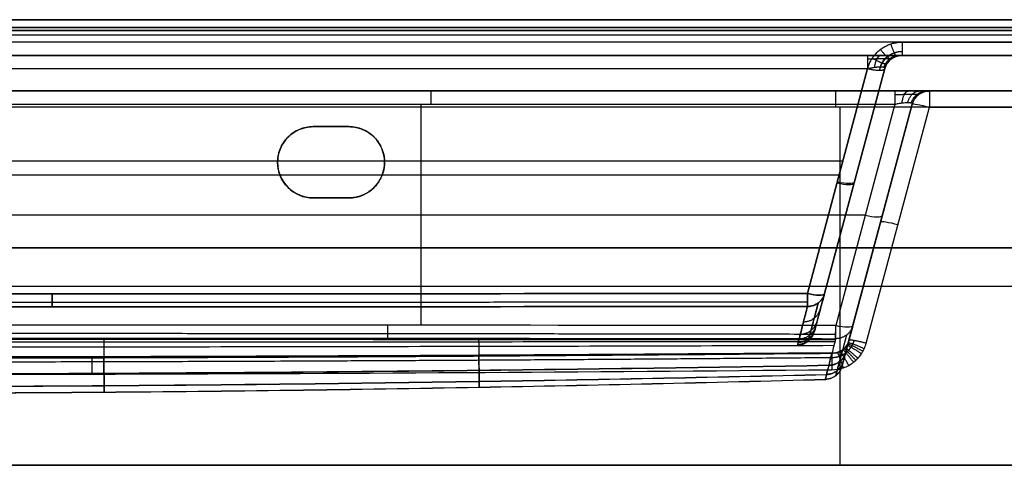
# Model space of a CAD drawing. Header units: millimetres. Extents: x -605 to 605, y -150 to 0.
# Tile 39 of 40: x 53 to 329, y -125 to 0. Entities that reach past the tile are written whole.
import ezdxf

# ---------------------------------------------------------------- set-up
doc = ezdxf.new("R2010")
doc.units = ezdxf.units.MM
doc.header["$MEASUREMENT"] = 0
doc.layers.add('Default', color=7, linetype='Continuous', true_color=0x000000)

msp = doc.modelspace()

# ---------------------------------------------------------------- linework, layer by layer
at = {"layer": 'Default'}
for p, q in [((-593.03, -4.26, -284.86), (593.03, -4.26, -284.86)), ((300.16, -10, -62), (592.48, -10, -62)), ((273.6, -76.78, 141.43), (290.5, -13.71, 158.33)), ((290.5, -13.71, -158.33), (273.6, -76.78, -141.43)), ((295.33, -13.71), (275.53, -87.57)), ((278.43, -76.78, 136.6), (295.33, -13.71, 153.5)), ((295.33, -13.71, -153.5), (278.43, -76.78, -136.6)), ((307.83, -20, -74.79), (543.42, -20, -74.79)), ((165.31, -85.71, -149.39), (165.31, -23.71, -166)), ((298.17, -23.71, -166), (281.53, -85.81, -149.36)), ((298.17, -23.71, -166), (281.53, -85.81, -149.36)), ((282.67, -24.56, -255.4), (282.67, -125, -264.19)), ((303, -23.71, -24.48), (283.37, -96.98, -24.48)), ((285.26, -89.92, 112.21), (303, -23.71, 106.42)), ((303, -23.71, -161.17), (286.36, -85.81, -144.53)), ((290.09, -90.78, 117.19), (307.83, -24.56, 111.4)), ((135, -30, -255.88), (135, -30, -292)), ((145, -30, -273.94), (135, -30, -273.94)), ((140, -30, -292), (140, -30, -255.88)), ((145, -30, -292), (145, -30, -255.88)), ((-583.56, -39.6, 151.39), (283.56, -39.6, 151.39)), ((125, -40, -292), (125, -40, -256.75)), ((155, -40, -256.75), (155, -40, -292)), ((-582.52, -43.48, -150.35), (282.52, -43.48, -150.35)), ((135, -50, -292), (135, -50, -257.63)), ((135, -50, -274.81), (145, -50, -274.81)), ((140, -50, -292), (140, -50, -257.63)), ((145, -50, -257.63), (145, -50, -292)), ((285.43, -50.64, -143.6), (285.43, -50.64, 143.6)), ((35.15, -54.76, -157.68), (289.85, -54.76, -157.68)), ((293.12, -60.57, -151.29), (293.12, -60.57, 109.64)), ((600, -64, -292), (-600, -64, -292)), ((-600, -64, 168), (600, -64, 168)), ((17.13, -74.78, -259.79), (547.81, -74.78, -259.79)), ((294.37, -74.78, 115.79), (547.81, -74.78, 115.79))]:
    msp.add_line(p, q, dxfattribs=at)
at = {"layer": 'Default', "extrusion": (1, 2.83601e-12, -2.42331e-12)}
msp.add_arc((-5, 155.48, 300.16), 5, 105, 180, dxfattribs=at)
at = {"layer": 'Default'}
for centre, radius, start, end in [((300.16, -15, 0.99), 5, 90, 165), ((307.83, -25, 106.42), 5, 90, 165), ((307.83, -25, -27.38), 5, 90, 165), ((135, -40, -292), 10, 90, 180), ((135, -40, -273.94), 10, 90, 180), ((145, -40, -292), 10, 270, 90), ((145, -40, -273.94), 10, 270, 90), ((135, -40, -292), 10, 180, 270), ((135, -40, -274.38), 10, 180, 270)]:
    msp.add_arc(centre, radius, start, end, dxfattribs=at)
at = {"layer": 'Default', "extrusion": (1, 0, 0)}
for centre, start, end in [((-25, -170.83, 168.02), 0, 75), ((-25, -250.42, 281.58), 275, 0), ((-84.52, -144.53, 281.53), 187.5176, 255)]:
    msp.add_arc(centre, 5, start, end, dxfattribs=at)
at = {"layer": 'Default', "extrusion": (1, 2.46523e-14, 1.89164e-14)}
msp.add_arc((-25, -170.83, 298.17), 5, 0, 75, dxfattribs=at)
at = {"layer": 'Default', "extrusion": (1, -7.34813e-13, -3.42381e-13)}
msp.add_arc((-25, 106.42, 307.83), 5, 360, 85, dxfattribs=at)
at = {"layer": 'Default', "extrusion": (0.2579, 0.962495, -0.084207)}
for centre in [(-303.81, 110.72, 46.37), (-303.81, 110.72, 12.16)]:
    msp.add_arc(centre, 5, 360, 88.7074, dxfattribs=at)
at = {"layer": 'Default', "extrusion": (0.250563, 0.935113, 0.250563)}
for centre in [(-283.81, 132.77, 65.39), (-283.81, 132.77, 32.19)]:
    msp.add_arc(centre, 5, 93.841, 180, dxfattribs=at)
at = {"layer": 'Default', "extrusion": (0.250563, 0.935113, -0.250563)}
for centre in [(-283.81, -132.77, 65.63), (-293.81, -142.12, 60.76), (-283.81, -132.77, 32.19), (-293.81, -142.12, 27.72)]:
    msp.add_arc(centre, 5, 180, 266.159, dxfattribs=at)
at = {"layer": 'Default'}
for points, degree in [([(-593.57, 0, -288.3), (0, 0, -288.3), (593.57, 0, -288.3)], 2), ([(600, 0, -289), (0, 0, -289), (-600, 0, -289)], 2), ([(-600, 0, 165), (0, 0, 165), (600, 0, 165)], 2), ([(593.57, 0, 164.3), (0, 0, 164.3), (-593.57, 0, 164.3)], 2), ([(593.57, -2.22, 161.4), (0, -2.22, 161.4), (-593.57, -2.22, 161.4)], 2), ([(-593.57, -2.22, -285.4), (0, -2.22, -285.4), (593.57, -2.22, -285.4)], 2), ([(-600, -3, -292), (0, -3, -292), (600, -3, -292)], 2), ([(600, -3, 168), (0, -3, 168), (-600, -3, 168)], 2), ([(592.48, -6.29, -284.31), (0, -6.29, -284.31), (-592.48, -6.29, -284.31)], 2), ([(300.16, -6.29, 160.31), (446.32, -6.29, 160.31), (592.48, -6.29, 160.31)], 2), ([(-592.48, -10, -279.48), (0, -10, -279.48), (592.48, -10, -279.48)], 2), ([(290.5, -10, -163.16), (-150.99, -10, -163.16), (-592.48, -10, -163.16)], 2), ([(300.16, -10, 155.48), (300.16, -10, 0.99), (300.16, -10, -153.5)], 2), ([(592.48, -10, 155.48), (446.32, -10, 155.48), (300.16, -10, 155.48)], 2), ([(-590.5, -13.71, -158.33), (-150, -13.71, -158.33), (290.5, -13.71, -158.33)], 2), ([(295.33, -13.71, 153.5), (295.33, -13.71), (295.33, -13.71, -153.5)], 2), ([(19.74, -20, -250.42), (281.58, -20, -250.42), (543.42, -20, -250.42)], 2), ([(298.17, -20, -170.83), (168.02, -20, -170.83), (37.87, -20, -170.83)], 2), ([(543.42, -20, 106.42), (425.62, -20, 106.42), (307.83, -20, 106.42)], 2), ([(307.83, -20, 106.42), (307.83, -20, -27.38), (307.83, -20, -161.17)], 2), ([(543.42, -24.56, -255.4), (281.58, -24.56, -255.4), (19.74, -24.56, -255.4)], 2), ([(37.87, -23.71, -166), (168.02, -23.71, -166), (298.17, -23.71, -166)], 2), ([(303, -23.71, 106.42), (303, -23.71, -27.38), (303, -23.71, -161.17)], 2), ([(307.83, -24.56, 111.4), (425.62, -24.56, 111.4), (543.42, -24.56, 111.4)], 2), ([(135, -30, -255.88), (140, -30, -255.88), (145, -30, -255.88)], 2), ([(145, -30, -292), (140, -30, -292), (135, -30, -292)], 2), ([(145, -50, -257.63), (140, -50, -257.63), (135, -50, -257.63)], 2), ([(135, -50, -292), (140, -50, -292), (145, -50, -292)], 2), ([(281.53, -85.81, -149.36), (198.5, -85.72, -149.38), (115.48, -85.67, -149.4), (32.45, -85.66, -149.4)], 3), ([(600, -125, -292), (0, -125, -292), (-600, -125, -292)], 2), ([(-600, -125, 168), (0, -125, 168), (600, -125, 168)], 2), ([(552.21, -125, 120.19), (0, -125, 120.19), (-552.21, -125, 120.19)], 2), ([(13.13, -125, -264.19), (282.67, -125, -264.19), (552.21, -125, -264.19)], 2)]:
    msp.add_open_spline(points, degree=degree, dxfattribs=at)
for points, weights, degree in [([(290.5, -13.71, 158.33), (291.72, -9.16, 159.55), (295.45, -6.29, 160.31), (300.16, -6.29, 160.31)], [1, 0.862235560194, 0.862235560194, 1], 3), ([(296.94, -6.82, 160.17), (298.23, -10.37, 159.22), (298.55, -10.27, 155.34)], [0.999999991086, 0.789013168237, 1.00000000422], 2), ([(290.5, -10, -163.16), (290.5, -10, -159.32), (290.5, -13.71, -158.33)], [1, 0.793353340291, 1], 2), ([(297.37, -10, -160.37), (295.55, -10, -162.18), (293.15, -10, -163.16), (290.5, -10, -163.16)], [1, 0.953442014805, 0.953442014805, 1], 3), ([(291.84, -10.74, 159.12), (295.48, -13, 158.52), (296, -12.22, 154.29)], [0.999999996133, 0.756238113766, 0.999999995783], 2), ([(292.46, -13.35, -158.06), (292.91, -10, -159.14), (294.24, -10, -162.43)], [1, 0.815353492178, 1], 2), ([(294.06, -13.23, -157.06), (294.92, -10, -157.92), (297.37, -10, -160.37)], [1, 0.822906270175, 0.999999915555], 2), ([(294.07, -8.36, 159.76), (296.59, -11.43, 158.94), (297.11, -11.03, 154.93)], [1, 0.776316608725, 1], 2), ([(295.06, -13.35, -155.46), (296.14, -10, -155.91), (299.43, -10, -157.24)], [1, 0.815353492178, 1], 2), ([(295.33, -13.71, -153.5), (296.32, -10, -153.5), (300.16, -10, -153.5)], [1, 0.793353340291, 1], 2), ([(300.16, -10, -153.5), (300.16, -10, -156.15), (299.18, -10, -158.55), (297.37, -10, -160.37)], [1, 0.953442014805, 0.953442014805, 1], 3), ([(290.5, -13.71, 158.33), (295.02, -14.84, 158.02), (295.33, -13.71, 153.5)], [1, 0.730406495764, 1], 2), ([(307.83, -20, -161.17), (307.83, -20, -166.91), (303.91, -20, -170.83), (298.17, -20, -170.83)], [1, 0.820270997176, 0.820270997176, 1], 3), ([(300.14, -23.35, -165.73), (300.58, -20, -166.82), (301.92, -20, -170.11)], [0.999999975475, 0.815353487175, 1.00000003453], 2), ([(301.73, -23.23, -164.73), (302.6, -20, -165.6), (305.04, -20, -168.04)], [1, 0.822906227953, 1], 2), ([(302.73, -23.35, -163.14), (303.82, -20, -163.58), (307.11, -20, -164.92)], [0.999999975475, 0.815353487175, 1.00000003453], 2), ([(303, -23.71, -161.17), (303.99, -20, -161.17), (307.83, -20, -161.17)], [1, 0.793353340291, 1], 2), ([(125, -40, -256.75), (125, -34.14, -256.24), (129.14, -30, -255.88), (135, -30, -255.88)], [1, 0.804737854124, 0.804737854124, 1], 3), ([(145, -30, -255.88), (165, -30, -255.88), (165, -50, -257.63), (145, -50, -257.63)], [1, 0.333333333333, 0.333333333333, 1], 3), ([(135, -50, -257.63), (129.14, -50, -257.63), (125, -45.86, -257.26), (125, -40, -256.75)], [1, 0.804737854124, 0.804737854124, 1], 3), ([(61.77, -76.92, 141.39), (61.77, -80, 140.56), (61.77, -80.55, 137.42)], [1.00002707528, 0.843056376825, 1], 2), ([(61.77, -80.55, -137.42), (61.77, -80, -140.56), (61.77, -76.92, -141.39)], [1, 0.843056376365, 1.00002707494], 2), ([(273.6, -80.44, -137.26), (277.44, -80.46, -137.12), (278.43, -76.78, -136.6)], [1, 0.792953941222, 0.999999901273], 2), ([(273.6, -76.78, 141.43), (273.6, -80, 140.56), (273.6, -80.44, 137.26)], [0.99999991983, 0.831870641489, 1], 2), ([(273.6, -80.44, -137.26), (273.6, -80, -140.56), (273.6, -76.78, -141.43)], [0.99999991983, 0.831870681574, 0.99999991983], 2), ([(272.5, -84.74, 103.15), (276.3, -84.71, 103.03), (277.28, -81.07, 102.58)], [1, 0.796182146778, 1], 2), ([(272.51, -84.74, -103.18), (276.3, -84.71, -103.06), (277.28, -81.06, -102.6)], [1, 0.796179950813, 1], 2), ([(271.61, -88.23, 68.89), (275.38, -88.16, 68.79), (276.35, -84.54, 68.46)], [1, 0.798911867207, 1], 2), ([(271.62, -88.22, -68.95), (275.38, -88.16, -68.86), (276.35, -84.53, -68.53)], [1, 0.798907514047, 1], 2), ([(281.53, -88.28, -147.83), (198.69, -88.14, -147.9), (115.23, -88.06, -147.94), (32.03, -88.05, -147.95)], [0.915782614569, 0.919466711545, 0.921547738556, 0.921968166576], 3), ([(155.92, -89.35, -145.37), (155.92, -88.82, -148.55), (155.92, -85.71, -149.39)], [0.999999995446, 0.840241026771, 1.00000000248], 2), ([(270.84, -91.28, -0.03), (274.57, -91.18, -0.03), (275.53, -87.57, -0.03)], [1, 0.801376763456, 1], 2), ([(270.89, -91.08, -17.3), (274.62, -90.98, -17.27), (275.59, -87.38, -17.18)], [1, 0.801213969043, 1], 2), ([(271.04, -90.49, 34.46), (274.78, -90.4, 34.41), (275.74, -86.79, 34.23)], [1, 0.80073663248, 1], 2), ([(271.04, -90.49, -34.56), (274.78, -90.4, -34.51), (275.74, -86.79, -34.33)], [1, 0.800733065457, 1], 2), ([(271.28, -89.53, 51.68), (275.03, -89.45, 51.61), (276, -85.84, 51.36)], [1, 0.799958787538, 1], 2), ([(286.36, -85.81, -144.53), (285.37, -89.5, -145.05), (281.52, -89.48, -145.18)], [1, 0.79232758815, 1], 2), ([(281.52, -89.48, -145.18), (281.53, -89.04, -148.49), (281.53, -85.81, -149.36)], [0.999999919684, 0.831565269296, 1], 2), ([(31.82, -89.29, -145.45), (115.05, -89.3, -145.43), (198.29, -89.37, -145.34), (281.52, -89.48, -145.18)], [0.999999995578, 0.999999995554, 0.999999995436, 0.999999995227], 3), ([(285.26, -89.9, -112.39), (284.29, -93.55, -112.86), (280.48, -93.57, -112.99)], [0.99999991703, 0.795479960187, 1.00000003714], 2), ([(289.18, -93.03, 117.39), (284.86, -90.65, 117.18), (284.8, -91.05, 112.26)], [1, 0.711522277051, 1], 2), ([(289.54, -92.3, 117.33), (285.06, -90.29, 117.15), (284.99, -90.69, 112.25)], [1, 0.712735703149, 1], 2), ([(290.09, -90.78, 117.19), (285.37, -89.52, 117.08), (285.26, -89.92, 112.21)], [1, 0.71503760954, 1], 2), ([(284.33, -93.38, -80.19), (283.36, -97.01, -80.56), (279.59, -97.06, -80.66)], [0.999999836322, 0.798268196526, 1.00000007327], 2), ([(284.37, -93.25, 81.54), (283.39, -96.88, 81.91), (279.62, -96.93, 82.01)], [0.99999942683, 0.798163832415, 1.00000025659], 2), ([(280.46, -93.66, 112.27), (280.46, -93.05, 117.39), (280.5, -98.18, 117.84)], [0.99999985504, 0.695997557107, 0.99999985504], 2), ([(283.7, -97.63, 117.79), (282.02, -92.83, 117.37), (282.06, -93.37, 112.3)], [1, 0.700225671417, 1], 2), ([(285.19, -96.98, 117.74), (282.77, -92.54, 117.35), (282.8, -93.04, 112.31)], [1, 0.702637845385, 1], 2), ([(286.55, -96.09, 117.66), (283.47, -92.13, 117.31), (283.48, -92.59, 112.31)], [1, 0.705155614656, 1], 2), ([(287.17, -95.57, 117.61), (283.79, -91.88, 117.29), (283.8, -92.33, 112.3)], [1, 0.706445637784, 1], 2), ([(287.75, -94.99, 117.56), (284.09, -91.61, 117.27), (284.09, -92.04, 112.29)], [1, 0.707728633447, 1], 2), ([(288.76, -93.72, 117.45), (284.63, -90.99, 117.21), (284.59, -91.4, 112.27)], [1, 0.710269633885, 1], 2), ([(72.98, -99.41, 117.95), (72.97, -94.07, 117.48), (72.97, -94.91, 112.19)], [1, 0.68199511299, 1], 2), ([(283.66, -95.9, -47.88), (282.69, -99.51, -48.11), (278.94, -99.6, -48.18)], [0.999999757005, 0.800340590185, 1.00000010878], 2), ([(283.68, -95.82, 49.25), (282.71, -99.43, 49.49), (278.97, -99.51, 49.56)], [0.999999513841, 0.800271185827, 1.00000021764], 2), ([(283.3, -97.21, -15.52), (282.34, -100.82, -15.6), (278.61, -100.92, -15.62)], [0.999999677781, 0.801434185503, 1.00000014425], 2), ([(283.31, -97.19, 16.88), (282.35, -100.79, 16.97), (278.62, -100.89, 16.99)], [0.999999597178, 0.80141028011, 1.00000018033], 2)]:
    msp.add_rational_spline(points, weights, degree=degree, dxfattribs=at)
for points, weights, knots in [([(290.5, -11.03, -160.11), (291.41, -10.99, -160.18), (292.32, -10.95, -160.05), (293.98, -10.9, -159.45), (294.74, -10.89, -158.97), (295.36, -10.89, -158.36)], [0.896676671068, 0.901458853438, 0.905177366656, 0.91017612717, 0.911456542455, 0.911453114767], [5.5313059, 5.5313059, 5.5313059, 5.5313059, 5.9072456, 5.9072456, 6.2831853, 6.2831853, 6.2831853, 6.2831853]), ([(300.16, -8.97, 158.53), (299.41, -8.97, 158.53), (298.66, -9.1, 158.49), (297.26, -9.6, 158.32), (296.6, -9.98, 158.2), (295.46, -10.93, 157.88), (294.97, -11.5, 157.7), (294.21, -12.77, 157.28), (293.95, -13.47, 157.04), (293.8, -14.18, 156.8)], [0.896676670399, 0.896678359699, 0.895944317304, 0.893068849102, 0.890925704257, 0.885390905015, 0.881999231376, 0.874238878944, 0.869871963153, 0.865203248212], [3.141593, 3.141593, 3.141593, 3.141593, 3.468842, 3.468842, 3.796091, 3.796091, 4.12334, 4.12334, 4.45059, 4.45059, 4.45059, 4.45059]), ([(295.36, -10.89, -158.36), (295.97, -10.89, -157.74), (296.45, -10.9, -156.98), (297.05, -10.95, -155.32), (297.18, -10.99, -154.41), (297.11, -11.03, -153.5)], [0.911453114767, 0.911456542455, 0.91017612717, 0.905177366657, 0.901458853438, 0.896676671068], [0, 0, 0, 0, 0.3759397, 0.3759397, 0.7518794, 0.7518794, 0.7518794, 0.7518794]), ([(298.17, -21.03, -167.79), (299.08, -20.99, -167.85), (299.99, -20.95, -167.73), (301.66, -20.9, -167.13), (302.41, -20.89, -166.65), (303.65, -20.89, -165.41), (304.13, -20.9, -164.66), (304.73, -20.95, -162.99), (304.85, -20.99, -162.08), (304.79, -21.03, -161.17)], [0.896676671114, 0.901458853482, 0.905177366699, 0.910176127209, 0.911453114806, 0.911453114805, 0.910176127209, 0.905177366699, 0.901458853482, 0.896676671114], [2.389713, 2.389713, 2.389713, 2.389713, 2.765653, 2.765653, 3.141593, 3.141593, 3.517532, 3.517532, 3.893472, 3.893472, 3.893472, 3.893472]), ([(273.6, -79.24, 139.9), (203.22, -79.28, 139.92), (132.43, -79.31, 139.93), (-8.79, -79.32, 139.94), (-79.58, -79.32, 139.94), (-220.81, -79.27, 139.91), (-291.59, -79.24, 139.89), (-432.82, -79.13, 139.84), (-503.56, -79.06, 139.81), (-573.73, -78.97, 139.77)], [0.915935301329, 0.9189645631, 0.920843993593, 0.922225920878, 0.921730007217, 0.918379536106, 0.915512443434, 0.90763631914, 0.902623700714, 0.896985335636], [0, 0, 0, 0, 211.834752, 211.834752, 423.669505, 423.669505, 635.504257, 635.504257, 847.33901, 847.33901, 847.33901, 847.33901]), ([(273.6, -79.24, -139.9), (203.22, -79.28, -139.92), (132.43, -79.31, -139.93), (-8.79, -79.32, -139.94), (-79.58, -79.32, -139.94), (-220.81, -79.27, -139.91), (-291.59, -79.24, -139.89), (-432.82, -79.13, -139.84), (-503.56, -79.06, -139.81), (-573.73, -78.97, -139.77)], [0.915935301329, 0.91896456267, 0.920843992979, 0.92222592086, 0.921730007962, 0.918379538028, 0.915512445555, 0.907636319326, 0.902623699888, 0.896985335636], [0, 0, 0, 0, 211.834752, 211.834752, 423.669505, 423.669505, 635.504257, 635.504257, 847.33901, 847.33901, 847.33901, 847.33901]), ([(276.65, -79.43, 137.01), (276.25, -80.93, 125.68), (275.86, -82.39, 114.32), (275.17, -85.02, 91.57), (274.86, -86.2, 80.16), (274.47, -87.66, 63.01), (274.36, -88.09, 57.29), (274.16, -88.85, 45.84), (274.07, -89.17, 40.11), (273.87, -89.94, 22.92), (273.8, -90.21, 11.44), (273.8, -90.21, -5.77), (273.82, -90.14, -11.51), (273.89, -89.88, -23), (273.94, -89.68, -28.74), (274.14, -88.91, -45.94), (274.35, -88.14, -57.38), (274.86, -86.19, -80.21), (275.17, -85.02, -91.6), (275.87, -82.38, -114.34), (276.25, -80.93, -125.69), (276.65, -79.43, -137.01)], [0.896476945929, 0.89703054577, 0.89758199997, 0.898600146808, 0.899066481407, 0.899650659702, 0.899826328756, 0.900132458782, 0.900262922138, 0.900579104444, 0.900688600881, 0.900688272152, 0.900660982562, 0.90055298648, 0.900472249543, 0.900155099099, 0.899842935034, 0.899064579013, 0.898598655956, 0.897581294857, 0.897030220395, 0.896476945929], [0, 0, 0, 0, 34.458642, 34.458642, 68.917284, 68.917284, 86.146605, 86.146605, 103.375926, 103.375926, 137.834568, 137.834568, 155.063889, 155.063889, 172.29321, 172.29321, 206.751852, 206.751852, 241.210494, 241.210494, 275.669136, 275.669136, 275.669136, 275.669136]), ([(280.47, -94.74, 116.01), (281.17, -94.74, 116.02), (281.86, -94.63, 116.02), (282.86, -94.29, 116), (283.18, -94.15, 115.99), (283.8, -93.83, 115.97), (284.09, -93.64, 115.96), (284.52, -93.32, 115.94), (284.65, -93.21, 115.93), (284.92, -92.98, 115.91), (285.04, -92.85, 115.91), (285.4, -92.48, 115.88), (285.62, -92.2, 115.86), (285.92, -91.77, 115.83), (286.02, -91.61, 115.82), (286.19, -91.31, 115.79), (286.27, -91.15, 115.78), (286.49, -90.67, 115.75), (286.62, -90.35, 115.72), (286.71, -90.01, 115.7)], [0.847998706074, 0.848625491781, 0.849329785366, 0.850504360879, 0.850908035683, 0.851729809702, 0.852149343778, 0.852792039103, 0.853008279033, 0.853437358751, 0.853651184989, 0.854290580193, 0.854714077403, 0.855345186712, 0.855555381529, 0.855966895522, 0.856169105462, 0.8567653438, 0.857149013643, 0.85751880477], [0, 0, 0, 0, 3.262904, 3.262904, 4.894356, 4.894356, 6.525808, 6.525808, 7.341534, 7.341534, 8.15726, 8.15726, 9.788712, 9.788712, 10.604438, 10.604438, 11.420164, 11.420164, 13.051617, 13.051617, 13.051617, 13.051617]), ([(284.57, -88.47, -144.94), (284.2, -89.87, -134.24), (283.84, -91.26, -123.51), (283.16, -93.82, -102.03), (282.85, -95, -91.27), (282.31, -97.03, -69.7), (282.09, -97.89, -58.89), (281.75, -99.18, -37.25), (281.63, -99.63, -26.42), (281.51, -100.06, -4.75), (281.52, -100.05, 6.1), (281.64, -99.58, 27.8), (281.76, -99.12, 38.63), (282.11, -97.78, 60.26), (282.34, -96.92, 71.06), (282.87, -94.91, 92.01), (283.17, -93.8, 102.17), (283.48, -92.59, 112.31)], [0.896163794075, 0.896696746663, 0.897234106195, 0.898245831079, 0.898720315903, 0.899547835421, 0.899900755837, 0.900439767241, 0.900625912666, 0.900808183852, 0.900804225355, 0.90060594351, 0.900411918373, 0.899859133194, 0.899500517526, 0.898686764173, 0.898238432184, 0.897761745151], [0, 0, 0, 0, 32.563316, 32.563316, 65.126631, 65.126631, 97.689947, 97.689947, 130.253263, 130.253263, 162.816578, 162.816578, 195.379894, 195.379894, 227.94321, 227.94321, 258.670421, 258.670421, 258.670421, 258.670421]), ([(-549.53, -91.69, 115.93), (-479.92, -92.61, 115.96), (-410.86, -93.47, 115.98), (-272.52, -94.87, 116.02), (-203.55, -95.4, 116.03), (-99.91, -95.85, 116.04), (-65.35, -95.95, 116.05), (3.81, -96.02, 116.05), (38.37, -95.99, 116.05), (142.06, -95.74, 116.04), (211.01, -95.34, 116.03), (280.47, -94.74, 116.01)], [0.866384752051, 0.860882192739, 0.855678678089, 0.847263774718, 0.844064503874, 0.841342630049, 0.840775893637, 0.840354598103, 0.840500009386, 0.841992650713, 0.844406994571, 0.847998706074], [0, 0, 0, 0, 207.527488, 207.527488, 415.054976, 415.054976, 518.81872, 518.81872, 622.582464, 622.582464, 830.109952, 830.109952, 830.109952, 830.109952])]:
    msp.add_rational_spline(points, weights, degree=3, knots=knots, dxfattribs=at)
for points, knots in [([(295.33, -13.71, 153.5), (295.38, -13.53, 153.59), (295.43, -13.35, 153.69), (295.57, -12.99, 153.88), (295.66, -12.81, 153.98), (295.85, -12.46, 154.17), (295.95, -12.28, 154.26), (296.2, -11.94, 154.45), (296.34, -11.76, 154.54), (296.58, -11.51, 154.68), (296.66, -11.42, 154.72), (296.84, -11.25, 154.81), (296.94, -11.17, 154.86), (297.15, -11, 154.95), (297.26, -10.92, 154.99), (297.5, -10.76, 155.07), (297.63, -10.69, 155.12), (297.9, -10.53, 155.2), (298.05, -10.46, 155.24), (298.38, -10.32, 155.31), (298.56, -10.26, 155.35), (298.86, -10.17, 155.39), (298.96, -10.14, 155.41), (299.18, -10.1, 155.43), (299.29, -10.07, 155.44), (299.65, -10.02, 155.47), (299.9, -10, 155.48), (300.16, -10, 155.48)], [1.832596, 1.832596, 1.832596, 1.832596, 1.996134, 1.996134, 2.159678, 2.159678, 2.323223, 2.323223, 2.48675, 2.48675, 2.568521, 2.568521, 2.650292, 2.650292, 2.732078, 2.732078, 2.813864, 2.813864, 2.895695, 2.895695, 2.977526, 2.977526, 3.018542, 3.018542, 3.059559, 3.059559, 3.141593, 3.141593, 3.141593, 3.141593]), ([(290.5, -13.71, -158.33), (290.61, -13.68, -158.33), (290.72, -13.66, -158.34), (290.95, -13.61, -158.34), (291.07, -13.59, -158.33), (291.31, -13.54, -158.32), (291.43, -13.52, -158.3), (291.69, -13.47, -158.26), (291.83, -13.45, -158.24), (292.11, -13.4, -158.17), (292.26, -13.38, -158.13), (292.49, -13.35, -158.05), (292.57, -13.34, -158.02), (292.73, -13.32, -157.96), (292.81, -13.31, -157.92), (292.99, -13.29, -157.84), (293.08, -13.28, -157.79), (293.26, -13.26, -157.69), (293.36, -13.26, -157.63), (293.55, -13.24, -157.49), (293.66, -13.24, -157.42), (293.86, -13.23, -157.25), (293.96, -13.23, -157.16), (294.06, -13.23, -157.06)], [-0.7518794, -0.7518794, -0.7518794, -0.7518794, -0.6578607, -0.6578607, -0.5638379, -0.5638379, -0.4698114, -0.4698114, -0.3758195, -0.3758195, -0.2818202, -0.2818202, -0.234811, -0.234811, -0.1878018, -0.1878018, -0.1408072, -0.1408072, -0.0938126, -0.0938126, -0.0469063, -0.0469063, 0, 0, 0, 0]), ([(294.06, -13.23, -157.06), (294.16, -13.23, -156.96), (294.25, -13.23, -156.86), (294.42, -13.24, -156.66), (294.49, -13.24, -156.55), (294.63, -13.26, -156.36), (294.69, -13.26, -156.26), (294.79, -13.28, -156.08), (294.84, -13.29, -155.99), (294.92, -13.31, -155.81), (294.96, -13.32, -155.73), (295.02, -13.34, -155.57), (295.05, -13.35, -155.49), (295.13, -13.38, -155.26), (295.17, -13.4, -155.11), (295.24, -13.45, -154.83), (295.26, -13.47, -154.69), (295.3, -13.52, -154.43), (295.32, -13.54, -154.31), (295.33, -13.59, -154.07), (295.34, -13.61, -153.95), (295.34, -13.66, -153.72), (295.33, -13.68, -153.61), (295.33, -13.71, -153.5)], [-6.2831853, -6.2831853, -6.2831853, -6.2831853, -6.2362759, -6.2362759, -6.1893665, -6.1893665, -6.1423746, -6.1423746, -6.0953827, -6.0953827, -6.0483754, -6.0483754, -6.001368, -6.001368, -5.9073669, -5.9073669, -5.8133751, -5.8133751, -5.7193549, -5.7193549, -5.62533, -5.62533, -5.5313059, -5.5313059, -5.5313059, -5.5313059]), ([(298.17, -23.71, -166), (298.52, -23.63, -166.02), (298.85, -23.56, -166.01), (299.51, -23.44, -165.92), (299.83, -23.39, -165.84), (300.44, -23.31, -165.63), (300.73, -23.28, -165.49), (301.26, -23.24, -165.15), (301.51, -23.23, -164.95), (301.95, -23.23, -164.51), (302.15, -23.24, -164.26), (302.49, -23.28, -163.73), (302.63, -23.31, -163.44), (302.84, -23.39, -162.83), (302.92, -23.44, -162.51), (303.01, -23.56, -161.85), (303.02, -23.63, -161.52), (303, -23.71, -161.17)], [2.389713, 2.389713, 2.389713, 2.389713, 2.577683, 2.577683, 2.765653, 2.765653, 2.953623, 2.953623, 3.141593, 3.141593, 3.329563, 3.329563, 3.517532, 3.517532, 3.705502, 3.705502, 3.893472, 3.893472, 3.893472, 3.893472]), ([(273.6, -76.78, -141.43), (132.38, -76.93, -141.39), (-8.84, -76.97, -141.38), (-220.67, -76.84, -141.41), (-291.28, -76.77, -141.43), (-432.51, -76.57, -141.48), (-503.12, -76.44, -141.52), (-573.73, -76.3, -141.56)], [-0.8521555, -0.8521555, -0.8521555, -0.8521555, -0.4284939, -0.4284939, -0.2166631, -0.2166631, -0.0048323, -0.0048323, -0.0048323, -0.0048323]), ([(-573.73, -76.3, 141.56), (-503.12, -76.44, 141.52), (-432.51, -76.57, 141.48), (-291.28, -76.77, 141.43), (-220.67, -76.84, 141.41), (-8.84, -76.97, 141.38), (132.38, -76.93, 141.39), (273.6, -76.78, 141.43)], [-0.8473233, -0.8473233, -0.8473233, -0.8473233, -0.6354925, -0.6354925, -0.4236616, -0.4236616, 0, 0, 0, 0]), ([(278.43, -76.78, 136.6), (278.37, -77.01, 136.63), (278.29, -77.23, 136.66), (278.1, -77.67, 136.73), (277.99, -77.88, 136.76), (277.81, -78.18, 136.81), (277.74, -78.28, 136.82), (277.61, -78.46, 136.85), (277.53, -78.56, 136.87), (277.38, -78.74, 136.9), (277.3, -78.83, 136.91), (277.14, -79, 136.94), (277.05, -79.09, 136.95), (276.79, -79.32, 136.99), (276.6, -79.47, 137.02), (276.32, -79.65, 137.06), (276.23, -79.71, 137.07), (276.04, -79.82, 137.09), (275.94, -79.87, 137.1), (275.66, -80.01, 137.13), (275.49, -80.09, 137.14), (275.16, -80.2, 137.17), (275.01, -80.25, 137.18), (274.76, -80.31, 137.2), (274.66, -80.33, 137.21), (274.48, -80.37, 137.22), (274.4, -80.38, 137.22), (274.27, -80.4, 137.23), (274.21, -80.41, 137.23), (274.11, -80.42, 137.24), (274.06, -80.42, 137.24), (273.94, -80.43, 137.24), (273.86, -80.44, 137.25), (273.73, -80.44, 137.25), (273.67, -80.44, 137.25), (273.6, -80.44, 137.26)], [0, 0, 0, 0, 0.412977, 0.412977, 0.825954, 0.825954, 1.026303, 1.026303, 1.226652, 1.226652, 1.427001, 1.427001, 1.62735, 1.62735, 2.036548, 2.036548, 2.241148, 2.241148, 2.445747, 2.445747, 2.860322, 2.860322, 3.274898, 3.274898, 3.684781, 3.684781, 4.094665, 4.094665, 4.504153, 4.504153, 4.913642, 4.913642, 5.732597, 5.732597, 6.551544, 6.551544, 6.551544, 6.551544]), ([(278.43, -76.78, -136.6), (278.02, -78.29, -125.27), (277.63, -79.74, -113.94), (276.93, -82.38, -91.26), (276.61, -83.56, -79.9), (276.09, -85.51, -57.15), (275.88, -86.27, -45.75), (275.68, -87.05, -28.62), (275.62, -87.25, -22.9), (275.55, -87.51, -11.47), (275.53, -87.57, -5.75), (275.53, -87.57, 11.39), (275.61, -87.31, 22.82), (275.81, -86.54, 39.94), (275.9, -86.22, 45.65), (276.1, -85.46, 57.06), (276.22, -85.03, 62.77), (276.61, -83.57, 79.86), (276.92, -82.39, 91.22), (277.63, -79.75, 113.93), (278.02, -78.29, 125.27), (278.43, -76.78, 136.6)], [0, 0, 0, 0, 0.0342626, 0.0342626, 0.0685252, 0.0685252, 0.1027879, 0.1027879, 0.1199192, 0.1199192, 0.1370505, 0.1370505, 0.1713131, 0.1713131, 0.1884444, 0.1884444, 0.2055757, 0.2055757, 0.2398383, 0.2398383, 0.274101, 0.274101, 0.274101, 0.274101]), ([(273.6, -80.44, 137.26), (202.99, -80.5, 137.34), (132.38, -80.54, 137.4), (-8.84, -80.56, 137.44), (-79.46, -80.56, 137.43), (-220.68, -80.49, 137.33), (-291.29, -80.44, 137.24), (-432.51, -80.27, 137.02), (-503.12, -80.15, 136.88), (-573.74, -80.01, 136.74)], [-0.8473386, -0.8473386, -0.8473386, -0.8473386, -0.635504, -0.635504, -0.4236693, -0.4236693, -0.2118347, -0.2118347, 0, 0, 0, 0]), ([(-573.74, -80.01, -136.74), (-503.12, -80.15, -136.88), (-432.51, -80.27, -137.02), (-291.29, -80.44, -137.24), (-220.68, -80.49, -137.33), (-79.46, -80.56, -137.43), (-8.84, -80.56, -137.44), (132.38, -80.54, -137.4), (202.99, -80.5, -137.34), (273.6, -80.44, -137.26)], [-0.8473388, -0.8473388, -0.8473388, -0.8473388, -0.6355041, -0.6355041, -0.4236694, -0.4236694, -0.2118347, -0.2118347, 0, 0, 0, 0]), ([(273.6, -80.44, -137.26), (273.22, -81.95, -125.92), (272.84, -83.41, -114.56), (272.17, -86.06, -91.79), (271.87, -87.24, -80.39), (271.37, -89.2, -57.51), (271.17, -89.97, -46.05), (270.97, -90.75, -28.81), (270.92, -90.95, -23.05), (270.85, -91.21, -11.54), (270.84, -91.28, -5.79), (270.84, -91.28, 11.47), (270.91, -91.01, 22.97), (271.1, -90.23, 40.2), (271.19, -89.91, 45.95), (271.38, -89.15, 57.42), (271.49, -88.72, 63.16), (271.86, -87.25, 80.34), (272.17, -86.06, 91.76), (272.84, -83.41, 114.55), (273.22, -81.95, 125.91), (273.6, -80.44, 137.26)], [-0.2757374, -0.2757374, -0.2757374, -0.2757374, -0.2412702, -0.2412702, -0.2068031, -0.2068031, -0.1723359, -0.1723359, -0.1551023, -0.1551023, -0.1378687, -0.1378687, -0.1034015, -0.1034015, -0.0861679, -0.0861679, -0.0689344, -0.0689344, -0.0344672, -0.0344672, 0, 0, 0, 0]), ([(286.36, -85.81, -144.53), (285.98, -87.22, -133.89), (285.61, -88.6, -123.24), (284.93, -91.15, -101.93), (284.61, -92.33, -91.26), (284.07, -94.36, -69.89), (283.84, -95.22, -59.17), (283.49, -96.52, -37.75), (283.37, -96.97, -27.02), (283.25, -97.42, -5.57), (283.25, -97.43, 5.17), (283.37, -96.98, 26.66), (283.49, -96.54, 37.38), (283.83, -95.24, 58.81), (284.06, -94.39, 69.5), (284.6, -92.37, 90.88), (284.92, -91.2, 101.55), (285.26, -89.92, 112.21)], [-0.2578082, -0.2578082, -0.2578082, -0.2578082, -0.2255822, -0.2255822, -0.1933561, -0.1933561, -0.1611301, -0.1611301, -0.1289041, -0.1289041, -0.0966781, -0.0966781, -0.064452, -0.064452, -0.032226, -0.032226, 0, 0, 0, 0]), ([(280.46, -93.66, 112.27), (245.88, -93.97, 112.25), (211.3, -94.25, 112.23), (142.14, -94.67, 112.2), (107.55, -94.82, 112.19), (38.39, -95, 112.18), (3.81, -95.03, 112.18), (-65.36, -94.95, 112.18), (-99.95, -94.85, 112.19), (-169.11, -94.52, 112.21), (-203.69, -94.3, 112.23), (-272.86, -93.74, 112.26), (-307.44, -93.41, 112.29), (-376.61, -92.66, 112.34), (-411.19, -92.25, 112.37), (-480.35, -91.36, 112.44), (-514.93, -90.88, 112.47), (-549.51, -90.4, 112.51)], [0, 0, 0, 0, 0.1037348, 0.1037348, 0.2075002, 0.2075002, 0.3112305, 0.3112305, 0.4149983, 0.4149983, 0.5187348, 0.5187348, 0.6224976, 0.6224976, 0.7262471, 0.7262471, 0.8299967, 0.8299967, 0.8299967, 0.8299967]), ([(280.46, -93.66, 112.27), (211.29, -94.29, 112.23), (142.13, -94.73, 112.2), (38.38, -95, 112.18), (3.8, -95.03, 112.18), (-65.36, -94.95, 112.18), (-99.94, -94.85, 112.19), (-203.69, -94.36, 112.22), (-272.85, -93.78, 112.26), (-411.18, -92.29, 112.37), (-480.34, -91.37, 112.43), (-549.51, -90.4, 112.51)], [0, 0, 0, 0, 0.2074991, 0.2074991, 0.3112487, 0.3112487, 0.4149983, 0.4149983, 0.6224975, 0.6224975, 0.8299967, 0.8299967, 0.8299967, 0.8299967]), ([(-549.48, -90.77, 81.55), (-516.21, -91.67, 81.67), (-482.94, -92.54, 81.79), (-449.67, -93.35, 81.9), (-414.61, -94.2, 82.02), (-379.55, -94.99, 82.13), (-344.49, -95.7, 82.23), (-309.43, -96.4, 82.33), (-274.36, -97.02, 82.41), (-239.3, -97.53, 82.49), (-204.23, -98.05, 82.56), (-169.17, -98.46, 82.62), (-134.1, -98.76, 82.66), (-99.04, -99.06, 82.7), (-63.97, -99.24, 82.72), (-28.9, -99.3, 82.73), (6.17, -99.37, 82.74), (41.23, -99.32, 82.73), (76.3, -99.14, 82.71), (111.37, -98.97, 82.69), (146.44, -98.69, 82.65), (181.5, -98.29, 82.59), (214.21, -97.92, 82.54), (246.92, -97.45, 82.47), (279.63, -96.9, 82.4)], [-549.205002, -549.205002, -549.205002, -549.205002, -449.420127, -449.420127, -449.420127, -344.28568, -344.28568, -344.28568, -239.151233, -239.151233, -239.151233, -134.016786, -134.016786, -134.016786, -28.882338, -28.882338, -28.882338, 76.252109, 76.252109, 76.252109, 181.386556, 181.386556, 181.386556, 279.461069, 279.461069, 279.461069, 279.461069]), ([(-549.45, -91.05, 49.04), (-516.22, -92.28, 49.11), (-482.99, -93.47, 49.19), (-449.76, -94.59, 49.26), (-414.7, -95.76, 49.34), (-379.63, -96.86, 49.41), (-344.56, -97.83, 49.47), (-309.5, -98.81, 49.54), (-274.43, -99.66, 49.59), (-239.36, -100.38, 49.64), (-204.28, -101.1, 49.69), (-169.21, -101.67, 49.72), (-134.14, -102.08, 49.75), (-99.06, -102.5, 49.78), (-63.98, -102.75, 49.79), (-28.91, -102.84, 49.8), (6.17, -102.93, 49.81), (41.24, -102.86, 49.8), (76.32, -102.62, 49.78), (111.4, -102.38, 49.77), (146.47, -101.98, 49.74), (181.54, -101.43, 49.71), (214.02, -100.92, 49.67), (246.49, -100.27, 49.63), (278.97, -99.51, 49.58)], [-549.081302, -549.081302, -549.081302, -549.081302, -449.420127, -449.420127, -449.420127, -344.28568, -344.28568, -344.28568, -239.151233, -239.151233, -239.151233, -134.016786, -134.016786, -134.016786, -28.882338, -28.882338, -28.882338, 76.252109, 76.252109, 76.252109, 181.386556, 181.386556, 181.386556, 278.731775, 278.731775, 278.731775, 278.731775]), ([(31.72, -90.34, -139.51), (46.57, -90.34, -139.5), (61.41, -90.34, -139.49), (76.25, -90.34, -139.48), (111.3, -90.34, -139.45), (146.35, -90.33, -139.39), (181.39, -90.32, -139.32), (214.7, -90.31, -139.25), (248.01, -90.3, -139.16), (281.32, -90.28, -139.06)], [31.720634, 31.720634, 31.720634, 31.720634, 76.252109, 76.252109, 76.252109, 181.386556, 181.386556, 181.386556, 281.309117, 281.309117, 281.309117, 281.309117]), ([(31.79, -89.62, -143.58), (46.61, -89.62, -143.57), (61.43, -89.63, -143.56), (76.25, -89.63, -143.55), (111.3, -89.64, -143.52), (146.34, -89.66, -143.46), (181.38, -89.68, -143.39), (214.74, -89.7, -143.32), (248.1, -89.72, -143.23), (281.45, -89.75, -143.13)], [31.78619, 31.78619, 31.78619, 31.78619, 76.252109, 76.252109, 76.252109, 181.386556, 181.386556, 181.386556, 281.458549, 281.458549, 281.458549, 281.458549]), ([(76.25, -89.3, -145.43), (76.25, -89.41, -144.8), (76.25, -89.52, -144.18), (76.25, -89.63, -143.55), (76.25, -89.87, -142.19), (76.25, -90.1, -140.83), (76.25, -90.34, -139.48), (76.26, -90.81, -136.76), (76.26, -91.28, -134.05), (76.26, -91.75, -131.33), (76.27, -92.67, -125.89), (76.27, -93.58, -120.44), (76.28, -94.46, -114.99), (76.29, -96.21, -104.08), (76.29, -97.82, -93.15), (76.3, -99.21, -82.19), (76.31, -100.6, -71.24), (76.32, -101.77, -60.26), (76.32, -102.66, -49.26), (76.33, -103.56, -38.27), (76.33, -104.17, -27.27), (76.33, -104.47, -16.26), (76.33, -104.77, -5.25), (76.33, -104.77, 5.77), (76.33, -104.46, 16.78), (76.33, -104.14, 27.79), (76.33, -103.52, 38.79), (76.32, -102.62, 49.78), (76.32, -101.72, 60.78), (76.31, -100.54, 71.75), (76.3, -99.14, 82.71), (76.29, -97.89, 92.55), (76.29, -96.45, 102.38), (76.28, -94.9, 112.19)], [-143.704482, -143.704482, -143.704482, -143.704482, -141.822638, -141.822638, -141.822638, -137.763245, -137.763245, -137.763245, -129.644459, -129.644459, -129.644459, -113.406888, -113.406888, -113.406888, -80.931744, -80.931744, -80.931744, -48.456601, -48.456601, -48.456601, -15.981457, -15.981457, -15.981457, 16.493686, 16.493686, 16.493686, 48.96883, 48.96883, 48.96883, 81.443973, 81.443973, 81.443973, 110.624352, 110.624352, 110.624352, 110.624352]), ([(181.38, -89.37, -145.34), (181.38, -89.47, -144.69), (181.38, -89.57, -144.04), (181.38, -89.68, -143.39), (181.39, -89.89, -142.04), (181.39, -90.11, -140.68), (181.39, -90.32, -139.32), (181.4, -90.75, -136.61), (181.4, -91.17, -133.89), (181.41, -91.59, -131.17), (181.42, -92.44, -125.74), (181.43, -93.26, -120.29), (181.44, -94.05, -114.84), (181.46, -95.63, -103.94), (181.48, -97.09, -93.02), (181.5, -98.35, -82.07), (181.52, -99.6, -71.13), (181.53, -100.66, -60.16), (181.55, -101.47, -49.19), (181.56, -102.27, -38.21), (181.56, -102.82, -27.22), (181.57, -103.1, -16.23), (181.57, -103.37, -5.24), (181.57, -103.37, 5.76), (181.57, -103.08, 16.75), (181.56, -102.8, 27.74), (181.56, -102.24, 38.73), (181.54, -101.43, 49.71), (181.53, -100.62, 60.68), (181.52, -99.55, 71.65), (181.5, -98.29, 82.59), (181.49, -97.15, 92.48), (181.47, -95.84, 102.36), (181.45, -94.43, 112.22)], [-143.768049, -143.768049, -143.768049, -143.768049, -141.822638, -141.822638, -141.822638, -137.763245, -137.763245, -137.763245, -129.644459, -129.644459, -129.644459, -113.406888, -113.406888, -113.406888, -80.931744, -80.931744, -80.931744, -48.456601, -48.456601, -48.456601, -15.981457, -15.981457, -15.981457, 16.493686, 16.493686, 16.493686, 48.96883, 48.96883, 48.96883, 81.443973, 81.443973, 81.443973, 110.798818, 110.798818, 110.798818, 110.798818]), ([(281.52, -89.48, -145.18), (281.17, -90.88, -134.56), (280.81, -92.26, -123.91), (280.16, -94.82, -102.58), (279.86, -96, -91.89), (279.34, -98.03, -70.46), (279.12, -98.89, -59.72), (278.79, -100.21, -38.21), (278.67, -100.66, -27.44), (278.56, -101.13, -5.9), (278.55, -101.13, 4.89), (278.66, -100.7, 26.47), (278.78, -100.26, 37.24), (279.11, -98.97, 58.74), (279.32, -98.12, 69.48), (279.83, -96.1, 90.9), (280.13, -94.93, 101.6), (280.46, -93.66, 112.27)], [0, 0, 0, 0, 0.0323019, 0.0323019, 0.0646038, 0.0646038, 0.0969057, 0.0969057, 0.1292076, 0.1292076, 0.1615095, 0.1615095, 0.1938113, 0.1938113, 0.2261132, 0.2261132, 0.2584151, 0.2584151, 0.2584151, 0.2584151]), ([(285.26, -89.92, 112.21), (285.19, -90.18, 112.22), (285.1, -90.44, 112.24), (284.93, -90.81, 112.25), (284.87, -90.93, 112.26), (284.74, -91.17, 112.27), (284.67, -91.29, 112.27), (284.44, -91.63, 112.28), (284.27, -91.84, 112.29), (283.99, -92.14, 112.3), (283.9, -92.24, 112.3), (283.7, -92.42, 112.3), (283.59, -92.51, 112.3), (283.27, -92.76, 112.31), (283.04, -92.91, 112.31), (282.56, -93.17, 112.31), (282.32, -93.28, 112.31), (281.54, -93.55, 112.3), (281.01, -93.65, 112.29), (280.46, -93.66, 112.27)], [0, 0, 0, 0, 0.000815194, 0.000815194, 0.001222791, 0.001222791, 0.001630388, 0.001630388, 0.002445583, 0.002445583, 0.00285318, 0.00285318, 0.003260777, 0.003260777, 0.004075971, 0.004075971, 0.004891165, 0.004891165, 0.006521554, 0.006521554, 0.006521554, 0.006521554]), ([(285.26, -89.92, 112.21), (285.19, -90.17, 112.22), (285.11, -90.41, 112.23), (284.89, -90.9, 112.25), (284.76, -91.13, 112.26), (284.46, -91.59, 112.28), (284.29, -91.82, 112.29), (283.92, -92.23, 112.3), (283.71, -92.42, 112.3), (283.26, -92.77, 112.31), (283.02, -92.92, 112.31), (282.53, -93.19, 112.31), (282.28, -93.3, 112.31), (281.76, -93.47, 112.3), (281.49, -93.54, 112.3), (280.97, -93.63, 112.28), (280.71, -93.65, 112.28), (280.46, -93.66, 112.27)], [0, 0, 0, 0, 0.000815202, 0.000815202, 0.001630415, 0.001630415, 0.002445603, 0.002445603, 0.003260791, 0.003260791, 0.004075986, 0.004075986, 0.004891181, 0.004891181, 0.005706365, 0.005706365, 0.006521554, 0.006521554, 0.006521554, 0.006521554]), ([(280.5, -98.18, 117.84), (281.6, -98.17, 117.84), (282.66, -97.99, 117.82), (284.21, -97.45, 117.78), (284.71, -97.23, 117.76), (285.66, -96.72, 117.71), (286.11, -96.43, 117.69), (286.76, -95.93, 117.64), (286.97, -95.75, 117.63), (287.37, -95.39, 117.6), (287.56, -95.2, 117.58), (288.11, -94.61, 117.53), (288.45, -94.18, 117.49), (288.9, -93.5, 117.43), (289.04, -93.27, 117.41), (289.31, -92.8, 117.37), (289.43, -92.55, 117.35), (289.76, -91.82, 117.28), (289.95, -91.31, 117.24), (290.09, -90.78, 117.19)], [-0.01300953, -0.01300953, -0.01300953, -0.01300953, -0.00975715, -0.00975715, -0.00813096, -0.00813096, -0.00650477, -0.00650477, -0.00569167, -0.00569167, -0.00487857, -0.00487857, -0.00325238, -0.00325238, -0.00243929, -0.00243929, -0.00162619, -0.00162619, 0, 0, 0, 0]), ([(31.35, -94.53, -115.02), (46.33, -94.52, -115.01), (61.3, -94.49, -115), (76.28, -94.46, -114.99), (111.33, -94.38, -114.96), (146.39, -94.24, -114.91), (181.44, -94.05, -114.84), (214.47, -93.87, -114.78), (247.5, -93.64, -114.7), (280.53, -93.38, -114.6)], [31.33995, 31.33995, 31.33995, 31.33995, 76.252109, 76.252109, 76.252109, 181.386556, 181.386556, 181.386556, 280.444519, 280.444519, 280.444519, 280.444519]), ([(31.59, -91.77, -131.35), (46.48, -91.77, -131.35), (61.37, -91.76, -131.34), (76.26, -91.75, -131.33), (111.31, -91.72, -131.3), (146.36, -91.67, -131.24), (181.41, -91.59, -131.17), (214.62, -91.53, -131.11), (247.84, -91.44, -131.02), (281.05, -91.34, -130.92)], [31.590755, 31.590755, 31.590755, 31.590755, 76.252109, 76.252109, 76.252109, 181.386556, 181.386556, 181.386556, 281.013709, 281.013709, 281.013709, 281.013709]), ([(-549.58, -94.96, 117.56), (-480.41, -95.93, 117.64), (-411.24, -96.84, 117.72), (-272.9, -98.31, 117.85), (-203.72, -98.87, 117.9), (-65.37, -99.51, 117.96), (3.8, -99.59, 117.96), (142.15, -99.24, 117.93), (211.33, -98.81, 117.9), (280.5, -98.18, 117.84)], [0, 0, 0, 0, 0.2075271, 0.2075271, 0.4150541, 0.4150541, 0.6225812, 0.6225812, 0.8301082, 0.8301082, 0.8301082, 0.8301082]), ([(30.92, -99.37, -82.21), (46.05, -99.34, -82.21), (61.17, -99.28, -82.2), (76.3, -99.21, -82.19), (111.37, -99.04, -82.17), (146.44, -98.75, -82.13), (181.5, -98.35, -82.07), (214.21, -97.97, -82.02), (246.91, -97.5, -81.96), (279.62, -96.95, -81.88)], [30.899385, 30.899385, 30.899385, 30.899385, 76.252109, 76.252109, 76.252109, 181.386556, 181.386556, 181.386556, 279.447217, 279.447217, 279.447217, 279.447217]), ([(30.61, -102.88, -49.28), (45.84, -102.84, -49.28), (61.08, -102.77, -49.27), (76.32, -102.66, -49.26), (111.4, -102.43, -49.25), (146.47, -102.02, -49.22), (181.55, -101.47, -49.19), (214.02, -100.95, -49.15), (246.49, -100.31, -49.11), (278.96, -99.55, -49.06)], [30.578667, 30.578667, 30.578667, 30.578667, 76.252109, 76.252109, 76.252109, 181.386556, 181.386556, 181.386556, 278.722883, 278.722883, 278.722883, 278.722883]), ([(40.05, -104.67, 16.78), (52.15, -104.62, 16.78), (64.24, -104.55, 16.78), (76.33, -104.46, 16.78), (111.41, -104.18, 16.77), (146.49, -103.72, 16.76), (181.57, -103.08, 16.75), (213.92, -102.5, 16.74), (246.27, -101.76, 16.72), (278.61, -100.89, 16.71)], [40.011439, 40.011439, 40.011439, 40.011439, 76.252109, 76.252109, 76.252109, 181.386556, 181.386556, 181.386556, 278.346971, 278.346971, 278.346971, 278.346971]), ([(40.27, -104.69, -16.26), (52.29, -104.64, -16.26), (64.31, -104.56, -16.26), (76.33, -104.47, -16.26), (111.41, -104.2, -16.25), (146.49, -103.73, -16.24), (181.57, -103.1, -16.23), (213.92, -102.51, -16.22), (246.27, -101.77, -16.21), (278.61, -100.91, -16.19)], [40.23033, 40.23033, 40.23033, 40.23033, 76.252109, 76.252109, 76.252109, 181.386556, 181.386556, 181.386556, 278.343909, 278.343909, 278.343909, 278.343909])]:
    msp.add_open_spline(points, degree=3, knots=knots, dxfattribs=at)

doc.saveas('drawing.dxf')
